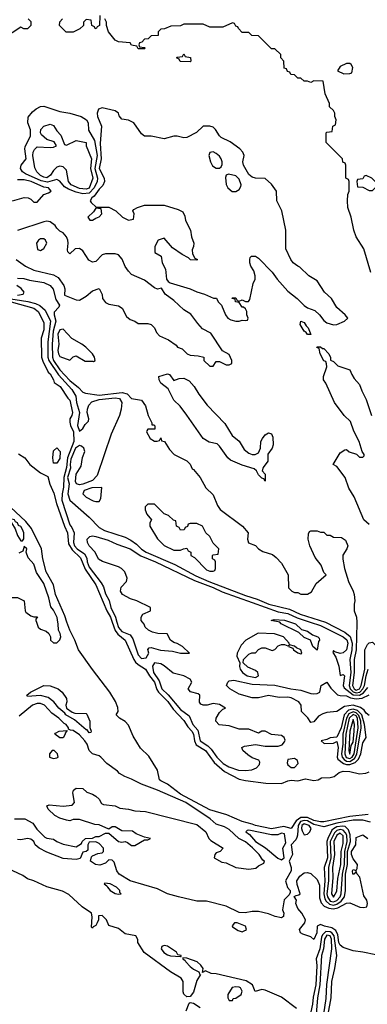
# Model space of a CAD drawing. Header units: inches. Extents: x 2348341 to 2479810, y 460419 to 613669.
# Tile 191 of 256: x 2366283 to 2368418, y 537650 to 543705. Entities that reach past the tile are written whole.
import ezdxf

# ---------------------------------------------------------------- set-up
doc = ezdxf.new("R2010")
doc.units = ezdxf.units.IN
doc.header["$MEASUREMENT"] = 0
doc.layers.add('C3563', color=7, linetype='Continuous')
doc.layers.add('C3564', color=7, linetype='Continuous')

msp = doc.modelspace()

# ---------------------------------------------------------------- linework, layer by layer
at = {"layer": 'C3563', "color": 2}
for points, elevation in [([(2366385.5, 540000), (2366396, 539970), (2366410, 539956), (2366445.4, 539945.4), (2366462, 539930), (2366471.3, 539910), (2366472, 539890), (2366490, 539872), (2366510, 539872), (2366530, 539892), (2366536, 539910), (2366532, 539930), (2366521.2, 539950), (2366519.6, 539990), (2366517.6, 540000)], 38), ([(2368423.9, 538816.1), (2368310, 538805.6), (2368150, 538772.8), (2368130, 538772.1), (2368090, 538780.2), (2368050, 538798.7), (2368010, 538798.6), (2367981.6, 538778.4), (2367950, 538731.2), (2367904, 538744), (2367830, 538729.8), (2367730, 538748.3), (2367710, 538758.2), (2367650, 538773.5), (2367554.6, 538814.6), (2367450, 538844.8), (2367270, 538942.2), (2367190, 539002.6), (2367150, 539023.6), (2367142, 539030), (2367129.5, 539090), (2367074.8, 539174.8), (2367025.2, 539225.2), (2366979.5, 539299.5), (2366950, 539365.6), (2366930, 539388.2), (2366896, 539410), (2366875.3, 539430), (2366886.6, 539450), (2366884.5, 539475.5), (2366871.5, 539511.5), (2366836.4, 539570), (2366729.1, 539709.1), (2366644.5, 539830), (2366621.1, 539890), (2366589.7, 539950), (2366572.8, 540000)], 34), ([(2366850.6, 540000), (2366868.9, 539948.9), (2366885.1, 539925.1), (2366930.2, 539890), (2366983.5, 539770), (2366994.4, 539754.4), (2367010, 539738.6), (2367056.1, 539710), (2367079.3, 539670), (2367111, 539631), (2367125.4, 539585.4), (2367134.7, 539570), (2367192, 539512), (2367225.4, 539465.4), (2367290, 539394.6), (2367315.7, 539355.7), (2367339.2, 539330), (2367351, 539310), (2367356, 539270), (2367365.6, 539245.6), (2367423.9, 539210), (2367476.6, 539136.6), (2367541.2, 539081.2), (2367630, 539035.2), (2367670, 539025.7), (2367794, 539010), (2367890, 539007), (2367930, 539024.9), (2367950, 539028.2), (2367990, 539024.4), (2368037.3, 539037.3), (2368090, 539026.7), (2368115.3, 539030), (2368137.2, 539042.8), (2368190, 539043.8), (2368214, 539050), (2368245.4, 539074.6), (2368270, 539083), (2368310, 539080.4), (2368370, 539067.4), (2368409.6, 539070.4), (2368430, 539078.8)], 34), ([(2366879.5, 540000), (2366890, 539966.3), (2366910, 539942.8), (2366962, 539922), (2366977, 539897), (2367010, 539799.1), (2367030, 539776.3), (2367060.4, 539779.6), (2367075.3, 539810), (2367068.7, 539831.3), (2367078, 539842), (2367090, 539844.7), (2367147.1, 539827.1), (2367222, 539822), (2367270, 539808.2), (2367326, 539810), (2367282, 539850), (2367250, 539869), (2367230, 539874), (2367209.4, 539889.4), (2367188, 539928), (2367130.8, 539929.2), (2367098, 539938), (2367074, 539950), (2367053.2, 539970), (2367046.6, 539986.6), (2367035.9, 540000)], 38), ([(2367946, 540000), (2367976, 539990), (2368014.4, 539954.4), (2368050, 539944.7), (2368082, 539922), (2368114, 539910), (2368122, 539902), (2368124.7, 539890), (2368118.8, 539881.2), (2368110, 539828), (2368084, 539850), (2368068.9, 539888.9), (2368030, 539905.2), (2367997.2, 539937.2), (2367888.7, 539990), (2367880.7, 540000)], 34), ([(2368066.7, 540000), (2368130, 539978.3), (2368270, 539910.2), (2368291, 539891), (2368297.8, 539870), (2368290, 539829.5), (2368270, 539812), (2368250, 539808), (2368218, 539818), (2368210, 539826), (2368206, 539814), (2368224.5, 539784.5), (2368243, 539730), (2368250, 539672), (2368270, 539678), (2368278, 539670), (2368270.3, 539610), (2368276.4, 539596.4), (2368330, 539552.8), (2368370, 539551.4), (2368393.8, 539566.2), (2368421.8, 539598.3)], 38), ([(2368160, 540000), (2368279.3, 539939.3), (2368311.5, 539911.5), (2368324.7, 539870), (2368323.5, 539830), (2368310.1, 539770), (2368317.1, 539690), (2368306.3, 539610), (2368313.2, 539590), (2368330, 539570.7), (2368350, 539564.2), (2368371.7, 539570), (2368391, 539590), (2368400.9, 539610), (2368410.9, 539670), (2368422.8, 539710)], 42), ([(2368353.4, 540000), (2368354, 539994), (2368349.5, 539830), (2368336.6, 539770), (2368337.9, 539690), (2368327.5, 539610), (2368336.3, 539590), (2368350, 539582.1), (2368370, 539589.1), (2368380.2, 539610), (2368402.7, 539710), (2368403.4, 539830), (2368418.5, 539861.5), (2368430, 539873.4), (2368450, 539875.8), (2368490, 539836.5), (2368510, 539825), (2368550, 539814.8), (2368560.9, 539830), (2368542, 539870), (2368526.3, 539946.3), (2368510, 539998), (2368509, 540000)], 46), ([(2368430, 539426.6), (2368410, 539440.9), (2368398.8, 539458.8), (2368375.3, 539475.3), (2368330, 539488.4), (2368278.2, 539481.8), (2368230, 539449.4), (2368170, 539445.1), (2368144.1, 539435.9), (2368117.5, 539422.5), (2368090, 539386.6), (2368070, 539382.7), (2368052, 539412), (2368014, 539450), (2368012, 539490), (2367997, 539510), (2367950, 539535.1), (2367930, 539538.7), (2367875.6, 539535.6), (2367810, 539549.6), (2367750, 539534.5), (2367710, 539534.8), (2367630, 539556.3), (2367572.7, 539590), (2367553.2, 539610), (2367561.2, 539630), (2367570, 539638.8), (2367597.5, 539642.5), (2367710, 539619.3), (2367850, 539612.6), (2367948.8, 539588.8), (2368010, 539580.8), (2368070, 539560.4), (2368090, 539558.4), (2368110, 539560.5), (2368125.2, 539570), (2368135.3, 539610), (2368170, 539631.3), (2368193.8, 539593.8), (2368233.8, 539553.8), (2368250, 539548.2), (2368290, 539546), (2368314.6, 539534.6), (2368350, 539528.8), (2368386.6, 539533.4), (2368430, 539552.9)], 34), ([(2366250, 538791), (2366314, 538790), (2366363.6, 538763.6), (2366387.7, 538727.7), (2366437.5, 538677.5), (2366450, 538670.7), (2366490, 538666), (2366510.6, 538650.6), (2366550, 538634), (2366630, 538618), (2366662, 538638), (2366666, 538650), (2366686, 538670), (2366730, 538671.3), (2366750, 538682), (2366770, 538682), (2366810, 538702), (2366830, 538702), (2366890, 538651), (2366910, 538646), (2366931, 538651), (2366945.4, 538645.4), (2366970, 538626), (2366990, 538626), (2367050, 538662), (2367070, 538662), (2367086, 538670), (2367050, 538678), (2366998, 538698), (2366974.6, 538714.6), (2366910, 538717.2), (2366870, 538742), (2366850, 538742), (2366830, 538726), (2366770, 538754), (2366744.7, 538755.3), (2366650, 538785.2), (2366610, 538785.2), (2366590, 538779), (2366570, 538782), (2366530, 538794), (2366498, 538810), (2366458, 538850), (2366448.7, 538870), (2366464, 538876), (2366550, 538867.3), (2366605.2, 538874.8), (2366619, 538890), (2366609, 538950), (2366613.2, 538966.8), (2366630, 538978.8), (2366670, 538977.3), (2366694.9, 538954.9), (2366730, 538942.8), (2366750.5, 538930.5), (2366770.5, 538910.5), (2366784.5, 538884.5), (2366798, 538878), (2366870, 538870.7), (2366896.8, 538856.8), (2366950.5, 538850.5), (2366990, 538838.8), (2367054.6, 538834.6), (2367370, 538756.3), (2367426, 538710), (2367444.7, 538670), (2367457.5, 538657.5), (2367532, 538610), (2367514, 538590), (2367490, 538582), (2367481, 538570), (2367478, 538550), (2367524.5, 538524.5), (2367550, 538518.8), (2367610, 538490.7), (2367690, 538480.7), (2367734, 538486), (2367750, 538502), (2367782, 538518), (2367786, 538530), (2367775.3, 538535.3), (2367754, 538570), (2367712.3, 538612.3), (2367670, 538649.4), (2367629.6, 538669.6), (2367570, 538725.2), (2367541.2, 538741.2), (2367490, 538758), (2367452.3, 538790), (2367303.6, 538890), (2367130, 538967.6), (2367030, 539003.6), (2366970, 539035.1), (2366928.7, 539050), (2366895.3, 539070), (2366883.7, 539083.7), (2366817.2, 539130), (2366781.2, 539170), (2366770, 539178), (2366729.2, 539190), (2366709.3, 539210), (2366696.2, 539250), (2366682.9, 539270), (2366650, 539306.6), (2366610, 539333.2), (2366594.6, 539334.6), (2366582, 539342), (2366582, 539350), (2366569, 539370), (2366555.8, 539375.8), (2366522.9, 539410), (2366480.9, 539440.9), (2366434.5, 539490), (2366410, 539500.5), (2366390, 539500.4), (2366360.5, 539490), (2366278.6, 539421.4)], 38), ([(2368438, 538770), (2368390, 538782), (2368330, 538781.4), (2368230, 538763.2), (2368150, 538740.4), (2368090, 538755.3), (2368050, 538778), (2368030, 538780.9), (2368007.1, 538772.9), (2367992.7, 538750), (2367989.3, 538690.7), (2367984.4, 538675.6), (2367978.2, 538661.8), (2367950.7, 538630), (2367957.3, 538570), (2367938, 538530), (2367951, 538490), (2367950.8, 538470), (2367914.8, 538410), (2367927.9, 538367.9), (2367944.7, 538350), (2367943.6, 538336.4), (2367936.9, 538323.1), (2367908, 538292), (2367896, 538230), (2367904.7, 538210), (2367903.6, 538196.4), (2367902, 538190), (2367890, 538182), (2367851.1, 538188.9), (2367810, 538205.2), (2367750, 538221.2), (2367710, 538221.2), (2367667.1, 538212.9), (2367630, 538215.1), (2367550, 538254), (2367430, 538283.7), (2367370, 538283.6), (2367258, 538310), (2367190, 538329.6), (2367130, 538360.7), (2366962, 538410), (2366894, 538450), (2366879, 538470), (2366863.1, 538523.1), (2366850, 538535.3), (2366830, 538538), (2366810, 538518), (2366774.8, 538505.2), (2366748, 538510), (2366718, 538530), (2366724, 538556), (2366730, 538562), (2366763.1, 538576.9), (2366790, 538582), (2366798, 538590), (2366798, 538610), (2366770, 538638), (2366750, 538648), (2366710, 538646), (2366702, 538630), (2366702, 538598), (2366691.6, 538588.4), (2366670, 538586), (2366653.7, 538546.3), (2366630, 538539.3), (2366550, 538545.6), (2366450, 538585.6), (2366402, 538610), (2366377.2, 538630), (2366369, 538650), (2366350, 538665.2), (2366330, 538669.3), (2366290, 538662), (2366270, 538662.9)], 38), ([(2368470, 537954.5), (2368390, 537971.1), (2368330, 537977.7), (2368270, 537999.8), (2368250, 538013.3), (2368243.2, 538030), (2368237.5, 538077.5), (2368224.5, 538104.5), (2368199.7, 538119.7), (2368154, 538130), (2368130, 538141.2), (2368110.6, 538129.4), (2368107.3, 538090), (2368090, 538048), (2368070, 538064), (2368021.2, 538081.2), (2368008, 538090), (2368002, 538110), (2368034, 538150), (2368039, 538170), (2368015.3, 538210), (2367990, 538238), (2367979, 538270), (2367982, 538290), (2367968, 538312), (2367980.4, 538319.6), (2367998, 538322), (2368006, 538330), (2367986, 538386), (2367985.2, 538410), (2368003.3, 538436.7), (2368030, 538458.8), (2368050, 538460.7), (2368070, 538453.4), (2368110, 538417.3), (2368123.1, 538383.1), (2368124.2, 538304.2), (2368133.5, 538273.5), (2368153.4, 538253.4), (2368181.7, 538241.7), (2368210, 538237.7), (2368236.9, 538243.1), (2368290, 538271.6), (2368310, 538272.7), (2368372.3, 538247.7), (2368395.5, 538244.5), (2368414, 538250), (2368419, 538270), (2368415.3, 538290), (2368396, 538316), (2368371.7, 538431.7), (2368355.3, 538450), (2368350, 538466), (2368334, 538450), (2368329, 538450), (2368326, 538470), (2368330, 538478), (2368350, 538472), (2368356, 538484), (2368358, 538510), (2368330, 538545.2), (2368320.3, 538570), (2368321.4, 538590), (2368346.9, 538630), (2368350, 538675.5), (2368370, 538684.4), (2368390, 538691), (2368421, 538670)], 38), ([(2367983.1, 537623.1), (2367890, 537693.3), (2367790, 537737), (2367770, 537740.9), (2367729.1, 537729.1), (2367712.3, 537770), (2367673.8, 537793.8), (2367490, 537836.2), (2367459, 537839), (2367424.7, 537855.3), (2367406, 537846), (2367408.7, 537870), (2367396, 537890), (2367373.2, 537910), (2367310, 537934), (2367284.7, 537935.3), (2367284.7, 537930), (2367299.1, 537919.1), (2367302.8, 537910), (2367330, 537882), (2367350, 537864.9), (2367382, 537850), (2367390, 537834), (2367394, 537834), (2367370, 537795.3), (2367350, 537725.2), (2367330, 537697.2), (2367310, 537696), (2367291.7, 537711.7), (2367286.2, 537726.2), (2367287.3, 537790), (2367275.1, 537810), (2367209.2, 537850), (2367047.8, 537967.8), (2367009, 538030), (2367008.7, 538048.7), (2366995.3, 538070), (2366930, 538082.7), (2366890, 538116), (2366830, 538135.3), (2366816, 538170), (2366790, 538196), (2366767.1, 538192.9), (2366766.8, 538170), (2366759.1, 538150), (2366750, 538134), (2366734.4, 538125.6), (2366730, 538118), (2366724, 538124), (2366727.5, 538187.5), (2366722.7, 538210), (2366666.6, 538250), (2366585.4, 538325.4), (2366546.4, 538346.4), (2366450, 538371.8), (2366370, 538409.4), (2366330, 538420.9), (2366301.2, 538441.2), (2366210, 538485.1)], 42), ([(2368176.5, 537590), (2368194.8, 537690), (2368199.4, 537790), (2368219.2, 537870), (2368229.8, 537950), (2368214, 538070), (2368199.8, 538090), (2368190, 538096.2), (2368163.2, 538096.8), (2368142.2, 538077.8), (2368136.5, 538063.5), (2368126.4, 537990), (2368104, 537930), (2368106.9, 537886.9), (2368101.2, 537770), (2368085.4, 537694.6), (2368081.8, 537650), (2368070, 537602.7)], 42), ([(2368151.1, 537590), (2368164.7, 537684.7), (2368169, 537771), (2368200.8, 537990), (2368197.6, 538050), (2368190, 538070.5), (2368170, 538074.4), (2368154.8, 538050), (2368148, 537990), (2368137.3, 537950), (2368127, 537770), (2368112.8, 537690), (2368104.1, 537590)], 46), ([(2367306, 537610), (2367323.2, 537656.8), (2367330, 537661), (2367350, 537657.3), (2367390.4, 537630.4)], 42)]:
    msp.add_lwpolyline(points, dxfattribs=dict(at, elevation=elevation))
for points, elevation in [([(2367747.2, 539932.8), (2367672, 539890), (2367642.5, 539857.5), (2367618.8, 539810), (2367616, 539790), (2367634, 539750), (2367632, 539728), (2367636, 539710), (2367651, 539690), (2367680.7, 539670), (2367730, 539659.3), (2367749.2, 539670), (2367745.2, 539690), (2367730, 539702.7), (2367683.2, 539723.2), (2367655.3, 539750), (2367658, 539770), (2367690, 539802), (2367708.9, 539811.1), (2367730, 539812), (2367749.1, 539830.9), (2367770, 539841), (2367790, 539841), (2367834, 539826), (2367850, 539832), (2367870, 539854), (2367890, 539862), (2367910, 539862), (2367930, 539854), (2367938, 539858), (2367934, 539850), (2367959.8, 539839.8), (2367964.7, 539830), (2367990, 539811.3), (2368010, 539804.7), (2368015.3, 539810), (2368008.7, 539830), (2367982, 539842), (2367970, 539853.2), (2367940.4, 539860.4), (2367938, 539870), (2367902, 539910), (2367848.4, 539928.4)], 38), ([(2367110, 539749.2), (2367099.3, 539730), (2367104.2, 539690), (2367138.9, 539639), (2367154.9, 539590), (2367193.7, 539553.7), (2367270, 539462.3), (2367323.1, 539423.1), (2367346.5, 539370), (2367376.3, 539336.3), (2367392, 539270), (2367438.3, 539238.3), (2367458.4, 539218.4), (2367493.4, 539170), (2367532.7, 539130), (2367567.7, 539110), (2367626, 539090), (2367670, 539087.4), (2367707.6, 539092.4), (2367736.9, 539103.1), (2367755.9, 539124.1), (2367758, 539138), (2367751.7, 539151.7), (2367710, 539165.1), (2367684.2, 539184.2), (2367654, 539210), (2367646, 539230), (2367662.7, 539237.3), (2367730, 539247.7), (2367790, 539237.3), (2367870, 539237.3), (2367893.8, 539246.2), (2367910, 539264.7), (2367913.2, 539273.2), (2367908, 539290), (2367890, 539302), (2367829.4, 539309.4), (2367790, 539328.7), (2367770, 539328.7), (2367750, 539318), (2367690, 539340.9), (2367630, 539342), (2367570, 539363), (2367508.5, 539368.5), (2367487.6, 539390), (2367489.7, 539410.3), (2367510, 539444), (2367530, 539464.7), (2367546, 539470), (2367510, 539493.2), (2367470, 539499), (2367434, 539490), (2367409.1, 539489.1), (2367395.3, 539495.3), (2367388, 539508), (2367389, 539550), (2367378.4, 539558.4), (2367332.3, 539572.3), (2367317.2, 539590), (2367339.3, 539630), (2367329.3, 539650), (2367290, 539669.7), (2367225.6, 539685.6), (2367170, 539731.8), (2367150, 539742.9)], 38), ([(2366710, 539319), (2366697, 539337), (2366690, 539338), (2366618.9, 539398.9), (2366566, 539430), (2366560.7, 539440.7), (2366522, 539470), (2366492.3, 539510), (2366456.6, 539536.6), (2366410, 539548.7), (2366330, 539542), (2366327, 539550), (2366349.2, 539570), (2366430, 539610.3), (2366470, 539608.8), (2366519.1, 539590), (2366543.8, 539570), (2366571, 539530), (2366572, 539510), (2366566.8, 539490), (2366571, 539470), (2366605.5, 539445.5), (2366620.4, 539440.4), (2366690, 539438), (2366694, 539434), (2366712.7, 539390), (2366713, 539353), (2366721, 539330), (2366718.8, 539321.2)], 34), ([(2368330, 539463.9), (2368302, 539458), (2368275.1, 539430), (2368256.6, 539350), (2368230, 539293.2), (2368190, 539288.7), (2368170, 539277.2), (2368134, 539270), (2368152.7, 539252.7), (2368210, 539256), (2368230, 539266), (2368239.1, 539230), (2368232.6, 539170), (2368237.3, 539157.3), (2368270.9, 539130.9), (2368290, 539123.9), (2368310, 539123.9), (2368343.6, 539136.4), (2368363.4, 539156.6), (2368377.2, 539190), (2368390, 539257.1), (2368409.7, 539290.3), (2368401.2, 539370), (2368383.6, 539430), (2368357.2, 539457.2)], 38), ([(2368330, 539447.9), (2368303.6, 539436.4), (2368289.1, 539410), (2368268.4, 539310), (2368267.9, 539250), (2368260.1, 539190), (2368264, 539170), (2368274.9, 539154.9), (2368290, 539144.7), (2368310, 539142.9), (2368339, 539161), (2368352.9, 539187.1), (2368380.4, 539350), (2368378.3, 539390), (2368366.5, 539426.5), (2368350, 539443)], 42), ([(2368330, 539431.9), (2368306.3, 539410), (2368285.8, 539310), (2368278.7, 539190), (2368287.9, 539167.9), (2368310, 539160.8), (2368324.7, 539170), (2368336.6, 539190), (2368362.5, 539350), (2368358.3, 539410), (2368350, 539423.4)], 46), ([(2368330, 539402), (2368309.5, 539329.5), (2368305, 539210), (2368310, 539188.4), (2368319.1, 539240.9), (2368330, 539262.8), (2368338, 539330), (2368338.7, 539370)], 50), ([(2366550, 539289), (2366530, 539289.4), (2366498, 539310), (2366502, 539318), (2366526, 539330), (2366574, 539334), (2366562, 539318), (2366562, 539310)], 38), ([(2366495.3, 539210), (2366482, 539210), (2366464.7, 539190), (2366464.7, 539170), (2366490, 539161), (2366510, 539164.7), (2366518, 539170), (2366514, 539190)], 42), ([(2367970, 539162), (2367930, 539156), (2367924.9, 539135.1), (2367930, 539122), (2367950, 539106.4), (2367970, 539105.5), (2367992.3, 539130), (2367989.2, 539150)], 38), ([(2368030, 538758.9), (2368016.2, 538750), (2368014, 538730), (2368017.5, 538717.5), (2368030, 538692.4), (2368050, 538696.4), (2368065.1, 538710), (2368072.6, 538730), (2368060.3, 538750)], 42), ([(2368265.6, 538745.6), (2368230, 538740.7), (2368210.5, 538729.5), (2368200.1, 538719.9), (2368174.4, 538670), (2368168.6, 538650), (2368173.1, 538550), (2368153.5, 538490), (2368157, 538410), (2368151, 538330), (2368157.5, 538297.5), (2368164.2, 538284.2), (2368185.7, 538265.7), (2368210, 538260.3), (2368230, 538266.3), (2368256.2, 538283.8), (2368277.8, 538310), (2368283.2, 538350), (2368284.5, 538450), (2368296.7, 538510), (2368296.4, 538590), (2368314.9, 538650), (2368312.4, 538692.4), (2368303.2, 538723.2), (2368282.3, 538742.3)], 42), ([(2367690, 538721.2), (2367680.7, 538719.3), (2367671.3, 538710), (2367693.4, 538693.4), (2367731, 538650), (2367792.4, 538612.4), (2367868.1, 538548.1), (2367890, 538538), (2367908, 538550), (2367899, 538610), (2367916.5, 538643.5), (2367910, 538697.2), (2367890, 538702.7), (2367867.4, 538692.6), (2367830, 538690.9)], 38), ([(2368250, 538724.8), (2368230, 538717.9), (2368215.9, 538704.1), (2368189.1, 538650), (2368193.1, 538550), (2368178.4, 538490), (2368179.1, 538410), (2368169.6, 538330), (2368173, 538310), (2368190, 538284.8), (2368210, 538279.4), (2368230, 538287.5), (2368251.7, 538310), (2368256.2, 538330), (2368265, 538450), (2368277.2, 538510), (2368278.9, 538590), (2368294.3, 538650), (2368291.9, 538690), (2368284.6, 538704.6), (2368270, 538719.6)], 46), ([(2368250, 538701.7), (2368229.7, 538690.3), (2368211.2, 538650), (2368216.3, 538570), (2368204.8, 538490), (2368206.4, 538430), (2368198, 538330), (2368210, 538308.2), (2368230, 538346), (2368236.1, 538423.9), (2368255.3, 538510), (2368258, 538590), (2368270, 538638), (2368270, 538686)], 50), ([(2366804.7, 538395.3), (2366802, 538390), (2366818.8, 538378.8), (2366821, 538370), (2366838.8, 538350), (2366870, 538331), (2366890, 538326.8), (2366906, 538330), (2366898, 538338), (2366897.2, 538350), (2366877.2, 538370), (2366838, 538390)], 42), ([(2367618, 538150), (2367602, 538150), (2367587.3, 538132.7), (2367590, 538126), (2367624.5, 538104.5), (2367650, 538096), (2367670, 538104.7), (2367675.3, 538110), (2367668.7, 538130)], 42), ([(2367170, 538011.6), (2367155.3, 538004.7), (2367150.8, 537990), (2367168.6, 537968.6), (2367190, 537954), (2367208.5, 537948.5), (2367270, 537944.7), (2367275.3, 537944.7), (2367275.3, 537950), (2367253.6, 537953.6), (2367245.2, 537970), (2367190, 538007)], 42), ([(2367610, 537756.9), (2367587, 537753), (2367562, 537710), (2367562, 537690), (2367570, 537674), (2367590, 537674), (2367594.6, 537685.4), (2367610, 537687.3), (2367643.7, 537710), (2367649.4, 537730), (2367638, 537750), (2367630, 537754.3)], 46)]:
    msp.add_lwpolyline(points, close=True, dxfattribs=dict(at, elevation=elevation))
at = {"layer": 'C3564', "color": 2}
for points, elevation in [([(2366334, 543710), (2366350, 543694), (2366351, 543670), (2366330, 543649), (2366308.9, 543648.9), (2366290, 543658), (2366235.3, 543624.7), (2366223.1, 543623.1), (2366209.1, 543629.1), (2366193.2, 543670), (2366179, 543690), (2366130, 543716)], 46), ([(2366774, 543730), (2366772, 543670), (2366758, 543662), (2366752, 543648), (2366746, 543650), (2366742, 543662), (2366726, 543670), (2366722, 543702), (2366690, 543706), (2366674, 543690), (2366674, 543670), (2366651.6, 543648.4), (2366610, 543628.7), (2366568.4, 543628.4), (2366528, 543670), (2366528.4, 543691.6), (2366546, 543710)], 46), ([(2368439, 542150), (2368395.5, 542295.5), (2368349.2, 542370), (2368334, 542410), (2368319, 542490), (2368299, 542550), (2368295.3, 542590), (2368298, 542630), (2368306, 542650), (2368306, 542710), (2368302, 542722), (2368286, 542730), (2368286, 542810), (2368282, 542822), (2368268.4, 542828.4), (2368266, 542850), (2368166, 542950), (2368166, 543010), (2368170, 543014), (2368202, 543018), (2368206, 543050), (2368222, 543058), (2368226, 543090), (2368218, 543110), (2368218, 543130), (2368210, 543146), (2368186, 543170), (2368186, 543190), (2368158, 543250), (2368146, 543326), (2368090, 543328), (2368070, 543318), (2368050, 543326), (2368030, 543326), (2368010, 543346), (2367990, 543346), (2367970, 543366), (2367947.3, 543367.3), (2367942, 543382), (2367927.3, 543387.3), (2367922, 543402), (2367907.3, 543407.3), (2367906, 543450), (2367886, 543470), (2367886, 543490), (2367850, 543526), (2367830, 543526), (2367750, 543606), (2367708.4, 543608.4), (2367690, 543626), (2367650, 543626), (2367626, 543650), (2367622, 543662), (2367610, 543666), (2367602, 543682), (2367590, 543686), (2367530, 543658), (2367450, 543658), (2367410, 543678), (2367290, 543678), (2367270, 543668), (2367210, 543666), (2367171.6, 543648.4), (2367150, 543646), (2367134, 543630), (2367132.7, 543607.3), (2367090, 543606), (2367072.7, 543587.3), (2367050, 543586), (2367032.7, 543567.3), (2367018, 543562), (2367014, 543550), (2367018, 543538), (2367050, 543534), (2367054, 543530), (2367050, 543526), (2367010, 543526), (2367002, 543542), (2366970, 543548), (2366962, 543562), (2366890, 543568), (2366870, 543578), (2366828.7, 543630), (2366815.3, 543670), (2366815.3, 543690), (2366806, 543710)], 46), ([(2366238, 542590), (2366310.7, 542610.7), (2366334, 542610), (2366350, 542602), (2366370, 542582), (2366390, 542582), (2366430, 542630.8), (2366460.2, 542639.8), (2366475.3, 542650), (2366459, 542670), (2366430, 542676), (2366352.3, 542710), (2366310, 542720.4), (2366270, 542719.7)], 50), ([(2366260.7, 542230), (2366317.3, 542190), (2366370, 542164.9), (2366490, 542136.4), (2366518.6, 542118.5), (2366553.4, 542070), (2366559.1, 542050), (2366558, 542010), (2366630, 541982.8), (2366650, 541981), (2366690, 542004.7), (2366730, 542038), (2366771.6, 542051.6), (2366790, 542014), (2366791, 541990), (2366810, 541966), (2366830, 541956), (2366890, 541944.7), (2366911.3, 541930), (2366939.6, 541879.6), (2366962, 541862), (2366990, 541851), (2367010, 541836), (2367070, 541836), (2367090, 541831.3), (2367110.7, 541810.7), (2367122, 541782), (2367141.4, 541761.4), (2367196.3, 541736.3), (2367243.6, 541703.6), (2367251.6, 541691.6), (2367279.8, 541679.8), (2367312, 541650), (2367330, 541641), (2367378, 541638), (2367414, 541630), (2367414, 541610), (2367450, 541574), (2367470, 541574), (2367490, 541602), (2367510, 541602), (2367550, 541582), (2367570, 541582), (2367586, 541590), (2367586, 541610), (2367570, 541646), (2367528.9, 541668.9), (2367457.5, 541777.5), (2367404.5, 541804.5), (2367375.9, 541835.9), (2367334.1, 541894.2), (2367290, 541921.2), (2367230, 541979), (2367176.4, 542016.4), (2367154, 542054), (2367130, 542048.7), (2367110, 542055.3), (2367050, 542104), (2366970, 542138), (2366950, 542158), (2366930, 542188), (2366912.1, 542232.1), (2366890, 542259), (2366870, 542265.2), (2366810, 542264), (2366790, 542259), (2366750, 542218), (2366730, 542214), (2366706.8, 542226.8), (2366670, 542284), (2366650, 542297.2), (2366624, 542296), (2366590, 542266), (2366578, 542278), (2366575.3, 542290), (2366581.2, 542330), (2366579, 542350), (2366569.4, 542369.4), (2366550, 542394), (2366530, 542404), (2366510, 542422), (2366500.2, 542440.2), (2366470, 542461.2), (2366450, 542465.2), (2366430, 542461.2), (2366270, 542409.2)], 50), ([(2366269.7, 542010.3), (2366303.1, 542016.9), (2366309.2, 542030), (2366291.7, 542051.7), (2366266, 542070)], 46), ([(2366270, 542115.5), (2366307, 542113), (2366342.8, 542102.8), (2366430, 542088.5), (2366470.2, 542070.2), (2366487.6, 542047.6), (2366504.1, 541984.1), (2366527.3, 541950), (2366523.5, 541936.5), (2366494.4, 541905.6), (2366493.7, 541890), (2366504.5, 541850), (2366487.8, 541790), (2366481.9, 541710), (2366484.2, 541630), (2366489.4, 541610), (2366530, 541551.8), (2366590, 541486.7), (2366643.2, 541443.2), (2366670, 541414.8), (2366687.1, 541407.1), (2366770, 541396.3), (2366912.8, 541412.8), (2366943.1, 541403.1), (2366970, 541376), (2367030, 541364.7), (2367054.8, 541330), (2367070.9, 541270.9), (2367094, 541226), (2367094, 541214), (2367106, 541214), (2367112, 541208), (2367112.7, 541187.3), (2367070, 541186), (2367063.6, 541176.4), (2367062, 541170), (2367084.7, 541130), (2367110, 541112), (2367127.3, 541112.7), (2367142, 541118), (2367150, 541134), (2367154, 541114), (2367172, 541110), (2367202, 541062), (2367232, 541030), (2367310, 540991.3), (2367330, 540971), (2367342, 540942), (2367350, 540938), (2367391, 540890), (2367426.8, 540826.8), (2367470, 540782), (2367496.8, 540716.8), (2367513.2, 540693.2), (2367650.8, 540590), (2367686, 540550), (2367682.8, 540510), (2367687.7, 540487.7), (2367730, 540471.3), (2367750, 540451.3), (2367775.3, 540435.3), (2367835.3, 540415.3), (2367858, 540398), (2367890, 540362), (2367932, 540290), (2367934, 540210), (2367954, 540190), (2367970, 540182), (2367990, 540182), (2368010, 540172), (2368050, 540172), (2368074.6, 540185.4), (2368103.1, 540236.9), (2368166, 540290), (2368150, 540306), (2368134, 540350), (2368097.4, 540397.4), (2368064, 540470), (2368055.3, 540510), (2368056.4, 540543.6), (2368063.1, 540556.9), (2368070, 540562), (2368110, 540562), (2368130, 540554), (2368150, 540554), (2368170, 540534), (2368190, 540534), (2368210, 540522), (2368259.6, 540519.6), (2368283.6, 540503.6), (2368298, 540470), (2368292, 540450), (2368267.7, 540412.3), (2368266.8, 540386.8), (2368278, 540330), (2368302, 540250), (2368331, 540190), (2368336, 540170), (2368341, 540130), (2368336, 540110), (2368336, 540070), (2368350.4, 540030.4), (2368353.4, 540000)], 46), ([(2366190, 541995.2), (2366332, 541972), (2366379.3, 541959.3), (2366406.4, 541946.4), (2366438.4, 541918.4), (2366471.6, 541850), (2366455.4, 541724.6), (2366455.1, 541630), (2366460.9, 541610), (2366520.1, 541520.1), (2366603.5, 541430), (2366628.4, 541390), (2366632.5, 541350), (2366650.3, 541290), (2366636.9, 541210), (2366650, 541173.4), (2366670, 541190.5), (2366684.7, 541215.3), (2366704.2, 541235.8), (2366708.2, 541250), (2366697.8, 541290), (2366698.8, 541310), (2366706.8, 541333.3), (2366724.7, 541355.3), (2366770, 541368.5), (2366870, 541378.5), (2366894.8, 541374.8), (2366910.2, 541350), (2366906.7, 541310), (2366896.5, 541270), (2366843.8, 541156.2), (2366757.9, 540902.1), (2366730, 540871.1), (2366670, 540848), (2366650, 540844.8), (2366631, 540851), (2366625.3, 540865.3), (2366629.8, 540910), (2366660.5, 540959.5), (2366667.7, 541012.3), (2366682.2, 541050), (2366676, 541070), (2366662.4, 541082.4), (2366650, 541086.4), (2366625.3, 541070), (2366596.8, 541003.2), (2366592, 540970), (2366593.8, 540946.2), (2366577, 540890), (2366585.6, 540850), (2366577.7, 540790), (2366590.3, 540750.2), (2366710, 540646), (2366770, 540582.4), (2366804.3, 540564.3), (2366930, 540521.7), (2366964.5, 540504.5), (2366999.7, 540479.7), (2367030, 540449.1), (2367059.3, 540430), (2367235.1, 540355.1), (2367365.4, 540285.4), (2367443.7, 540250), (2367670, 540163.5), (2367741.2, 540141.2), (2367812.2, 540110), (2367939.3, 540079.3), (2368004.4, 540050), (2368160, 540000)], 42), ([(2366230, 541969.2), (2366370, 541931.8), (2366396.1, 541910), (2366430, 541842), (2366430, 541798), (2366413.7, 541746.3), (2366416.9, 541630), (2366424, 541604), (2366457.5, 541537.5), (2366470, 541526), (2366490, 541491), (2366493.4, 541473.4), (2366530.5, 541450), (2366577.3, 541377.3), (2366590, 541364.7), (2366606.8, 541290), (2366602.8, 541270), (2366590.4, 541249.6), (2366590.4, 541230), (2366593.7, 541210), (2366612.1, 541170), (2366615.5, 541110), (2366576.9, 541010), (2366570.7, 540950), (2366553.1, 540890), (2366551, 540830), (2366542.8, 540790), (2366540.7, 540750), (2366590, 540598), (2366602.6, 540582.6), (2366617.1, 540550), (2366613.1, 540490), (2366620.2, 540470), (2366635.6, 540450), (2366680, 540420), (2366694.3, 540394.3), (2366697.8, 540370), (2366710, 540337.1), (2366782.6, 540242.6), (2366796.7, 540216.7), (2366810, 540173.4), (2366832.8, 540132.7), (2366841.6, 540090), (2366870.2, 540030.2), (2366879.5, 540000)], 38), ([(2368430, 540600.7), (2368397, 540630), (2368338, 540770), (2368304.8, 540824.8), (2368281.2, 540890), (2368230, 540958), (2368208, 540970), (2368250, 541042), (2368280.4, 541059.6), (2368290, 541062), (2368307.1, 541047.1), (2368352, 541032), (2368370, 541014), (2368390, 541014), (2368398, 541022), (2368398, 541030), (2368386, 541050), (2368368.7, 541110), (2368334.6, 541174.6), (2368313.6, 541233.6), (2368275.3, 541270), (2368215.3, 541350), (2368162, 541470), (2368149.3, 541489.3), (2368148.9, 541511.1), (2368168.7, 541570), (2368168, 541588), (2368162, 541602), (2368150, 541606), (2368128, 541650), (2368122, 541682), (2368108.4, 541688.4), (2368110, 541694), (2368130, 541694), (2368142, 541682), (2368150, 541682), (2368182, 541650), (2368192, 541628), (2368192, 541612), (2368210, 541602), (2368236.9, 541576.9), (2368310, 541551.3), (2368322, 541522), (2368338, 541498), (2368370, 541462), (2368383.4, 541423.4), (2368410.7, 541370), (2368442.8, 541270)], 46), ([(2366275.5, 541035.5), (2366313.4, 541010), (2366344.9, 540970), (2366410, 540917.4), (2366455.9, 540895.9), (2366467.8, 540847.8), (2366492.7, 540792.7), (2366509.2, 540730), (2366557.1, 540590), (2366575.4, 540550), (2366582.2, 540482.2), (2366604.9, 540444.9), (2366656.3, 540396.3), (2366684.9, 540324.9), (2366750.2, 540230), (2366817.1, 540070), (2366839.8, 540030), (2366850.6, 540000)], 34), ([(2366572.8, 540000), (2366559.4, 540039.4), (2366501.5, 540170), (2366489.7, 540230), (2366445.1, 540310), (2366424.7, 540390), (2366416.1, 540450), (2366355.8, 540575.8), (2366319.5, 540619.5), (2366226.6, 540706.6)], 34), ([(2367035.9, 540000), (2367028, 540010), (2367028, 540030), (2367038, 540050), (2367086, 540070), (2367086, 540090), (2367002, 540130), (2366963, 540143), (2366914, 540170), (2366901.2, 540190), (2366905.2, 540214.8), (2366938, 540250), (2366942, 540270), (2366928.7, 540310), (2366908.7, 540330), (2366890, 540339.3), (2366792.1, 540372.1), (2366766.6, 540386.6), (2366746, 540430), (2366709.7, 540469.7), (2366698.4, 540490), (2366698, 540510), (2366714, 540526), (2366729.6, 540530.4), (2366750, 540527), (2366825.1, 540505.1), (2366879.3, 540479.3), (2366960.7, 540450), (2367027.3, 540407.3), (2367116.4, 540370), (2367356.6, 540256.6), (2367470, 540213.7), (2367526.9, 540186.9), (2367710, 540119.8), (2367870, 540063.8), (2367930, 540053), (2367987.2, 540027.2), (2368066.7, 540000)], 38), ([(2366517.6, 540000), (2366511.8, 540028.2), (2366490, 540073.2), (2366474, 540094), (2366462, 540150), (2366430, 540237.2), (2366385.4, 540305.4), (2366370, 540357.2), (2366335.5, 540395.5), (2366322, 540430), (2366326, 540450), (2366310, 540466), (2366302.8, 540437.2), (2366276.7, 540423.3)], 38), ([(2366204.1, 540000), (2366188.7, 540010), (2366217.2, 540090), (2366229, 540110), (2366230, 540152), (2366270, 540151.3), (2366310, 540132), (2366316, 540070), (2366320.7, 540060.7), (2366350, 540038), (2366370, 540032), (2366392.7, 540032.7), (2366382, 540018), (2366382, 540010), (2366385.5, 540000)], 38), ([(2367880.7, 540000), (2367880.4, 540000.4), (2367828, 540010), (2367844.7, 540015.3), (2367910, 540012), (2367946, 540000)], 34)]:
    msp.add_lwpolyline(points, dxfattribs=dict(at, elevation=elevation))
for points, elevation in [([(2367330, 543446), (2367268.4, 543448.4), (2367262, 543462), (2367246, 543470), (2367250, 543474), (2367282, 543478), (2367290, 543494), (2367298, 543478), (2367332.7, 543472.7), (2367334, 543450)], 46), ([(2368310, 543435.3), (2368290, 543435.3), (2368250, 543418), (2368234, 543390), (2368272.7, 543372.7), (2368310, 543374), (2368322, 543378), (2368328, 543410), (2368318, 543430)], 46), ([(2366670, 542634.9), (2366630, 542644.2), (2366582.4, 542662.4), (2366556.8, 542676.8), (2366530, 542712), (2366510, 542723), (2366453.9, 542706.1), (2366414.5, 542714.5), (2366317.3, 542757.3), (2366299.7, 542770), (2366286.6, 542790), (2366291.6, 542810), (2366322, 542850), (2366314.5, 542910), (2366316.6, 542923.4), (2366349.7, 542990), (2366348.5, 543028.5), (2366331.8, 543070), (2366335.1, 543104.9), (2366360.9, 543139.1), (2366383, 543157), (2366409.6, 543170.4), (2366430, 543172.4), (2366530, 543140.2), (2366590.2, 543130.2), (2366661, 543110), (2366693.7, 543090), (2366702.3, 543070), (2366706.2, 543026.2), (2366741.5, 542961.5), (2366758.2, 542870), (2366743.6, 542790), (2366760.8, 542730), (2366758, 542710), (2366739.4, 542670), (2366710, 542639.1)], 46), ([(2366790, 543162), (2366766, 543154), (2366758.8, 543130), (2366760.7, 543110), (2366786, 543050), (2366776.7, 542943.3), (2366783.7, 542850), (2366771.7, 542790), (2366802.4, 542730), (2366803.8, 542710), (2366793.8, 542686.2), (2366770, 542663.6), (2366739.5, 542620.5), (2366725.5, 542610), (2366716, 542590), (2366720.7, 542580.7), (2366752.7, 542552.7), (2366831.1, 542551.1), (2366874, 542530), (2366914, 542490), (2366950, 542472), (2366982, 542478), (2366986, 542510), (2366978, 542530), (2366983.1, 542536.9), (2367006, 542550), (2367050, 542564.7), (2367170, 542564.7), (2367256.9, 542536.9), (2367283.6, 542523.6), (2367296.9, 542496.9), (2367301, 542470), (2367331, 542410), (2367338, 542370), (2367351.3, 542330), (2367350.8, 542310), (2367341, 542290), (2367344.7, 542264.7), (2367358, 542238), (2367374, 542230), (2367370, 542226), (2367331.6, 542228.4), (2367320.4, 542240.4), (2367280.2, 542260.2), (2367222, 542302), (2367170, 542362), (2367134, 542350), (2367112, 542310), (2367112.7, 542272.7), (2367152, 542250), (2367158, 542210), (2367178, 542170), (2367184.7, 542110), (2367194.8, 542094.8), (2367206.4, 542086.4), (2367330, 542050.7), (2367370, 542030.7), (2367417.3, 542017.3), (2367472.7, 541992.7), (2367491.6, 541991.6), (2367502, 541970), (2367522, 541950), (2367546, 541890), (2367562, 541870), (2367579.8, 541859.8), (2367610, 541851.3), (2367630, 541851.3), (2367650, 541858), (2367670, 541854), (2367682, 541858), (2367686, 541870), (2367678, 541890), (2367678, 541910), (2367670, 541926), (2367658, 541938), (2367650, 541938), (2367630, 541966), (2367608.9, 541968.9), (2367606, 541986), (2367586, 541990), (2367590, 541994), (2367610, 541994), (2367618, 541978), (2367630, 541974), (2367650, 541982), (2367670, 541972), (2367687.3, 541972.7), (2367696.4, 541983.6), (2367716.5, 542083.5), (2367729, 542110), (2367729, 542130), (2367720.2, 542160.2), (2367702, 542190), (2367695.3, 542210), (2367695.3, 542230), (2367698, 542242), (2367706, 542250), (2367730, 542251.3), (2367750, 542238), (2367832.5, 542152.5), (2367864, 542110), (2367930, 542036.3), (2367986.8, 541990), (2368030, 541946.8), (2368050, 541933.4), (2368095.8, 541915.8), (2368124, 541890), (2368150, 541856), (2368170, 541840.7), (2368210, 541827.7), (2368231.1, 541831.1), (2368278, 541850), (2368298, 541870), (2368282, 541890), (2368230, 541934), (2368197.2, 541990), (2368154, 542030), (2368110, 542098), (2368058, 542130), (2368004, 542184), (2367990, 542189), (2367962, 542210), (2367948.7, 542230), (2367916.4, 542296.4), (2367917.2, 542410), (2367891.8, 542530), (2367862.9, 542590), (2367859.3, 542650), (2367830, 542694), (2367790, 542729), (2367730, 542729.4), (2367710, 542736), (2367690, 542753.2), (2367657, 542810), (2367652.7, 542830), (2367662, 542870), (2367654, 542890), (2367635.3, 542910), (2367574.5, 542954.5), (2367520.1, 542980.1), (2367509.2, 542990), (2367486, 543030), (2367470, 543043.7), (2367450, 543049.4), (2367410, 543049.2), (2367368.1, 543011.9), (2367310, 542981.2), (2367290, 542979.3), (2367250, 542989.3), (2367230, 542989.4), (2367170, 542972.3), (2367091.1, 542988.9), (2367050, 542989), (2367030, 543004), (2366982.7, 543070), (2366950, 543086.6), (2366910, 543094), (2366894.5, 543114.5), (2366889.2, 543130), (2366870, 543143.7)], 50), ([(2366570, 542934), (2366630, 542961), (2366690.7, 542950), (2366690.7, 542930), (2366724.2, 542850), (2366718, 542790), (2366731.7, 542730), (2366710, 542669.8), (2366690, 542663.4), (2366650, 542667.7), (2366599.7, 542690), (2366582.7, 542710), (2366570, 542779), (2366550, 542800.9), (2366530, 542805.1), (2366510, 542797.6), (2366490, 542778.4), (2366471.9, 542748.1), (2366450, 542733.1), (2366430, 542735.5), (2366410, 542746.2), (2366387, 542770), (2366374.8, 542794.8), (2366362.8, 542870), (2366365.3, 542890), (2366373.4, 542906.6), (2366390, 542923.8), (2366470, 542918.8), (2366490, 542921), (2366508, 542930), (2366494, 542954), (2366449, 542969), (2366416.5, 542996.5), (2366409.6, 543010), (2366413.2, 543030), (2366430, 543051), (2366470, 543062), (2366490, 543054), (2366510, 543022), (2366534.8, 542994.8), (2366558, 542938)], 42), ([(2367470, 542893.2), (2367451.1, 542888.9), (2367444, 542870), (2367454, 542830), (2367466.2, 542806.2), (2367490, 542791), (2367510, 542791.3), (2367520.4, 542799.6), (2367525.2, 542814.8), (2367526, 542830), (2367519.5, 542850), (2367510, 542865.2), (2367490, 542882.7)], 54), ([(2367566, 542754), (2367551.1, 542748.9), (2367546.4, 542733.6), (2367550.9, 542690.9), (2367561, 542670), (2367588, 542648), (2367610, 542647.7), (2367630, 542660.7), (2367640.7, 542679.3), (2367642.9, 542690), (2367630, 542725.2), (2367610, 542743.7)], 54), ([(2368410, 542746), (2368398, 542742), (2368390, 542726), (2368358, 542722), (2368354, 542710), (2368358, 542678), (2368390, 542674), (2368430, 542654), (2368450, 542654), (2368486, 542690), (2368446, 542730)], 46), ([(2366750, 542546), (2366736.9, 542523.1), (2366702, 542490), (2366712.7, 542472.7), (2366730, 542472), (2366750, 542484.7), (2366770, 542492), (2366788, 542510), (2366782, 542542)], 50), ([(2366430, 542357.2), (2366410, 542357.2), (2366398, 542350), (2366386.8, 542330), (2366392, 542292), (2366410, 542286), (2366430, 542298), (2366448.7, 542330), (2366442, 542350)], 54), ([(2368070, 541768), (2368050, 541768.7), (2368042, 541782), (2368030, 541788.7), (2368005.2, 541830), (2368008.7, 541850), (2368030, 541842), (2368041.4, 541821.4), (2368054.8, 541810)], 46), ([(2366550, 541800.7), (2366530, 541797.6), (2366517.4, 541770), (2366522, 541710), (2366516.9, 541670), (2366520.3, 541650), (2366530, 541633), (2366590, 541612), (2366610, 541632), (2366630, 541638), (2366684.9, 541604.9), (2366730, 541604.7), (2366736.4, 541603.6), (2366746, 541610), (2366742, 541630), (2366729, 541650), (2366689, 541690), (2366664, 541710), (2366603.6, 541743.6)], 50), ([(2367230, 541486), (2367262.7, 541497.3), (2367290, 541500.7), (2367324.1, 541484.1), (2367354, 541450), (2367382, 541402), (2367434.6, 541334.6), (2367541.7, 541221.7), (2367587.5, 541147.5), (2367630, 541113), (2367662, 541062), (2367690, 541038.8), (2367710, 541031), (2367728.9, 541031.1), (2367750, 541042), (2367762, 541070), (2367763.7, 541110), (2367773.2, 541130), (2367790, 541151.3), (2367810, 541164.7), (2367830, 541158), (2367838, 541138), (2367839.1, 541090), (2367833.4, 541070), (2367806.8, 541033.2), (2367806, 540990), (2367778, 540950), (2367772, 540930), (2367791.3, 540910), (2367790, 540866), (2367782, 540882), (2367770, 540886), (2367750, 540906), (2367738, 540930), (2367723.1, 540943.1), (2367650, 540965.2), (2367576.6, 540996.6), (2367560.9, 541010), (2367510, 541082), (2367495.5, 541095.5), (2367446.5, 541106.5), (2367409.7, 541129.7), (2367310, 541273.2), (2367267.9, 541327.9), (2367230, 541366), (2367194, 541434), (2367149, 541470), (2367139, 541490), (2367138, 541510), (2367190, 541526), (2367203.6, 541523.6)], 46), ([(2366490, 540978), (2366485.2, 541010), (2366490, 541054), (2366510, 541072), (2366531.3, 541050), (2366530, 541006), (2366510, 540978)], 34), ([(2366788, 540828), (2366726, 540826), (2366678, 540810), (2366670.5, 540790), (2366690, 540768.2), (2366734, 540746), (2366750, 540741), (2366770, 540742), (2366780.4, 540759.6)], 46), ([(2367110, 540726), (2367070, 540726), (2367054, 540710), (2367054, 540690), (2367063.6, 540663.6), (2367092, 540630), (2367082, 540610), (2367082, 540590), (2367130, 540512), (2367170, 540472), (2367230, 540442), (2367270, 540442), (2367288.4, 540451.6), (2367310, 540454), (2367318, 540438), (2367334, 540430), (2367334, 540410), (2367356.9, 540396.9), (2367430, 540322), (2367450, 540314), (2367470, 540314), (2367482, 540318), (2367486, 540330), (2367486, 540370), (2367482, 540382), (2367466, 540390), (2367466, 540410), (2367470, 540414), (2367502, 540418), (2367506, 540450), (2367470, 540486), (2367450, 540526), (2367426, 540550), (2367406, 540590), (2367370, 540606), (2367330, 540606), (2367318, 540602), (2367312.7, 540587.3), (2367298, 540582), (2367292.7, 540567.3), (2367270, 540566), (2367262, 540582), (2367246, 540590), (2367242, 540622), (2367227.3, 540627.3), (2367196.4, 540656.4), (2367170, 540666)], 46), ([(2366225.4, 540634.6), (2366222, 540630), (2366231.3, 540610), (2366254.8, 540574.8), (2366270, 540532), (2366290, 540501), (2366299, 540501), (2366308.4, 540511.6), (2366308.7, 540550), (2366299, 540570), (2366290, 540588), (2366275.1, 540595.1), (2366268.7, 540610), (2366256.6, 540616.6), (2366250, 540628.7)], 38)]:
    msp.add_lwpolyline(points, close=True, dxfattribs=dict(at, elevation=elevation))

doc.saveas('drawing.dxf')
